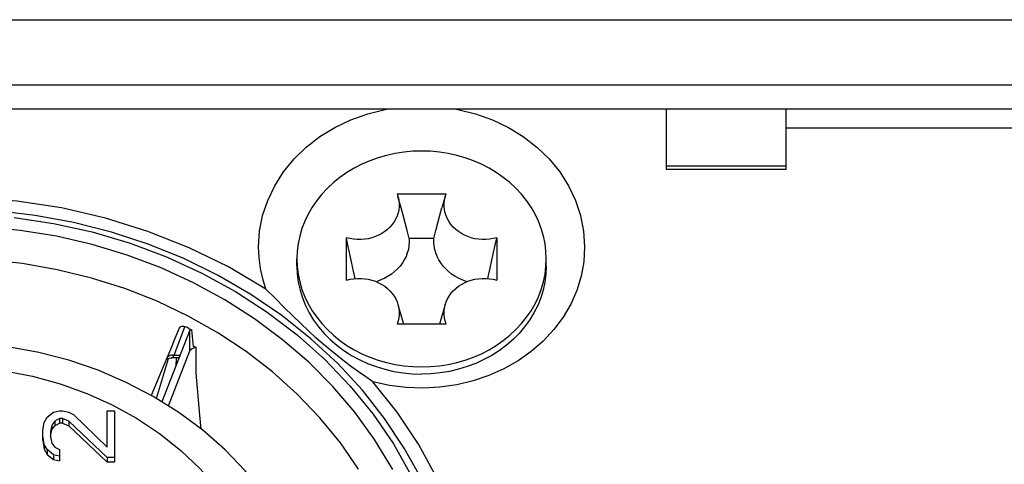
# Model space of a CAD drawing. Extents: x 0 to 420, y 0 to 297.
# Tile 72 of 116: x 217.76 to 221.87, y 167.41 to 169.26. Entities that reach past the tile are written whole.
import ezdxf

# ---------------------------------------------------------------- set-up
doc = ezdxf.new("R2010")
doc.units = 0
doc.header["$LTSCALE"] = 23.1
doc.layers.get('0').update_dxf_attribs({"linetype": 'CONTINUOUS'})

msp = doc.modelspace()

# ---------------------------------------------------------------- linework, layer by layer
at = {"color": 7, "linetype": 'CONTINUOUS'}
for p, q in [((215.4167, 169.2638), (226.2967, 169.2638)), ((226.2967, 168.9906), (215.4167, 168.9906)), ((226.2967, 168.8906), (215.4167, 168.8906)), ((220.4567, 168.8906), (220.4567, 168.6395)), ((220.9567, 168.6395), (220.9567, 168.8906)), ((220.9567, 168.8127), (225.1567, 168.8127)), ((220.4567, 168.6537), (220.9567, 168.6537)), ((220.9567, 168.6395), (220.4567, 168.6395)), ((219.3345, 168.537), (219.3383, 168.5259)), ((219.3345, 168.537), (219.5389, 168.537)), ((219.5351, 168.5259), (219.5216, 168.4789)), ((219.5351, 168.5259), (219.5389, 168.537)), ((219.1233, 168.1771), (219.1233, 168.3541)), ((219.4883, 168.3505), (219.3852, 168.3505)), ((219.4881, 168.3353), (219.4883, 168.3505)), ((219.7501, 168.3541), (219.7501, 168.1771)), ((218.9167, 168.2656), (218.918, 168.2335)), ((218.9167, 168.2356), (218.9167, 168.2656)), ((219.9554, 168.2335), (219.9567, 168.2656)), ((219.9567, 168.2356), (219.9567, 168.2656)), ((219.7132, 168.1838), (219.7229, 168.2278)), ((219.3383, 168.0755), (219.3619, 167.9942)), ((219.5351, 168.0755), (219.5115, 167.9942)), ((218.4055, 167.8649), (218.4495, 167.982)), ((218.4271, 167.979), (218.4081, 167.934)), ((219.5389, 167.9942), (219.3345, 167.9942)), ((218.4704, 167.9689), (218.354, 167.6694)), ((218.4665, 167.9756), (218.4786, 167.9693)), ((218.4724, 167.9723), (218.4704, 167.9689)), ((218.4704, 167.8823), (218.4704, 167.9689)), ((218.4853, 167.9007), (218.4786, 167.9693)), ((218.4081, 167.934), (218.3889, 167.8884)), ((218.4906, 167.896), (218.4972, 167.8975)), ((218.4962, 167.7885), (218.4972, 167.8975)), ((218.3889, 167.8884), (218.3615, 167.823)), ((218.3811, 167.6525), (218.4704, 167.8823)), ((218.398, 167.8649), (218.3908, 167.8636)), ((218.398, 167.8649), (218.43, 167.8649)), ((218.3615, 167.823), (218.3092, 167.6966)), ((218.3307, 167.684), (218.3807, 167.8506)), ((218.3914, 167.8531), (218.3941, 167.8532)), ((218.4255, 167.8532), (218.3941, 167.8532)), ((218.4135, 167.8526), (218.4124, 167.8197)), ((217.8759, 167.6054), (217.9014, 167.627)), ((217.9014, 167.627), (217.9269, 167.6325)), ((217.9269, 167.6325), (217.9397, 167.6325)), ((217.9397, 167.6325), (217.9652, 167.627)), ((217.9652, 167.627), (217.9844, 167.6162)), ((217.9844, 167.6162), (218.1248, 167.4809)), ((218.1248, 167.4809), (218.1248, 167.6325)), ((218.1248, 167.6325), (218.1567, 167.6325)), ((218.1567, 167.6325), (218.1567, 167.4176)), ((217.8567, 167.5513), (217.8631, 167.5837)), ((217.8631, 167.5837), (217.8759, 167.6054)), ((217.895, 167.5729), (217.8886, 167.5458)), ((217.9078, 167.5892), (217.895, 167.5729)), ((217.895, 167.5729), (217.895, 167.5529)), ((217.895, 167.5529), (217.9078, 167.5692)), ((217.9269, 167.6), (217.9078, 167.5892)), ((217.9078, 167.5892), (217.9078, 167.5692)), ((217.9078, 167.5692), (217.9269, 167.58)), ((217.9269, 167.6), (217.9269, 167.58)), ((217.9397, 167.6), (217.9269, 167.6)), ((217.9397, 167.58), (217.9269, 167.58)), ((217.9397, 167.6), (217.9397, 167.58)), ((217.9652, 167.5892), (217.9397, 167.6)), ((217.9397, 167.58), (217.9652, 167.5692)), ((217.9652, 167.5892), (217.9652, 167.5692)), ((218.1248, 167.4376), (217.9652, 167.5892)), ((217.9652, 167.5692), (218.1248, 167.4176)), ((217.8567, 167.5096), (217.8567, 167.5513)), ((217.8631, 167.4917), (217.8567, 167.5296)), ((217.8886, 167.5258), (217.895, 167.5529)), ((217.8886, 167.5458), (217.8886, 167.5242)), ((217.8567, 167.5096), (217.8631, 167.4717)), ((217.8631, 167.4917), (217.8631, 167.4717)), ((217.8759, 167.4701), (217.8631, 167.4917)), ((217.8886, 167.5242), (217.895, 167.4971)), ((217.895, 167.4971), (217.9078, 167.4809)), ((217.8631, 167.4717), (217.8759, 167.4501)), ((217.8759, 167.4701), (217.8759, 167.4501)), ((217.9014, 167.4484), (217.8759, 167.4701)), ((217.8759, 167.4501), (217.9014, 167.4284)), ((217.9014, 167.4484), (217.9014, 167.4284)), ((217.9269, 167.443), (217.9014, 167.4484)), ((217.9078, 167.4809), (217.9269, 167.4701)), ((217.9269, 167.4701), (217.9269, 167.423)), ((217.9014, 167.4284), (217.9269, 167.423)), ((218.1248, 167.4376), (218.1248, 167.4176)), ((218.1567, 167.4376), (218.1248, 167.4376)), ((218.1567, 167.4176), (218.1248, 167.4176))]:
    msp.add_line(p, q, dxfattribs=at)
for points in [[(218.7567, 168.3156), (218.7611, 168.3819), (218.7738, 168.4466), (218.7949, 168.5101), (218.824, 168.5711), (218.861, 168.6289), (218.9051, 168.6828), (218.9559, 168.732), (219.0127, 168.776), (219.075, 168.8142), (219.1417, 168.8462), (219.2121, 168.8714), (219.2854, 168.8897), (219.2913, 168.8906)], [(219.5821, 168.8906), (219.588, 168.8897), (219.6613, 168.8714), (219.7318, 168.8462), (219.7985, 168.8142), (219.8607, 168.776), (219.9175, 168.732), (219.9684, 168.6827), (220.0125, 168.6289), (220.0494, 168.5711), (220.0785, 168.51), (220.0997, 168.4466), (220.1123, 168.3819), (220.1167, 168.3156)], [(219.4367, 168.7159), (219.3995, 168.7148), (219.3627, 168.7113), (219.3262, 168.7056), (219.2902, 168.6977), (219.255, 168.6875), (219.2207, 168.6752), (219.1875, 168.6608), (219.1556, 168.6444), (219.1251, 168.6261), (219.0962, 168.6059), (219.069, 168.584), (219.0437, 168.5605), (219.0204, 168.5355), (218.9993, 168.5091), (218.9803, 168.4814), (218.9637, 168.4527), (218.9495, 168.423), (218.9378, 168.3925), (218.9286, 168.3613), (218.922, 168.3297), (218.918, 168.2977), (218.9167, 168.2656)], [(219.9567, 168.2656), (219.9554, 168.2977), (219.9514, 168.3297), (219.9448, 168.3613), (219.9356, 168.3925), (219.9239, 168.423), (219.9097, 168.4527), (219.8931, 168.4814), (219.8742, 168.5091), (219.853, 168.5355), (219.8297, 168.5605), (219.8044, 168.584), (219.7772, 168.6059), (219.7483, 168.6261), (219.7178, 168.6444), (219.6859, 168.6608), (219.6527, 168.6752), (219.6184, 168.6875), (219.5832, 168.6977), (219.5472, 168.7056), (219.5107, 168.7113), (219.4739, 168.7148), (219.4367, 168.7159)], [(218.7878, 168.1395), (218.6313, 168.2322), (218.4675, 168.3126), (218.2957, 168.3808), (218.1179, 168.4362), (217.9353, 168.4782), (217.7492, 168.5067), (217.561, 168.5213), (217.3721, 168.522), (217.1837, 168.5088), (216.9974, 168.4818), (216.8143, 168.4411), (216.6359, 168.3872), (216.4635, 168.3202), (216.2982, 168.2409), (216.1414, 168.1496), (215.9941, 168.0472), (215.8574, 167.9342), (215.7322, 167.8116), (215.6196, 167.6801), (215.5202, 167.5409)], [(219.3383, 168.5259), (219.3388, 168.5241), (219.3416, 168.5111), (219.3431, 168.4977), (219.3431, 168.4844), (219.3418, 168.4711), (219.339, 168.458), (219.3347, 168.4451), (219.3292, 168.4326), (219.3223, 168.4207), (219.3142, 168.4093), (219.3049, 168.3986), (219.2945, 168.3887), (219.2831, 168.3797), (219.2707, 168.3716), (219.2576, 168.3646), (219.2439, 168.3587), (219.2294, 168.3539), (219.2145, 168.3502), (219.1994, 168.3478), (219.1841, 168.3466), (219.1686, 168.3467), (219.1533, 168.3479), (219.1382, 168.3504), (219.1233, 168.3541)], [(219.3852, 168.3505), (219.377, 168.3842), (219.3687, 168.4168), (219.3603, 168.4484), (219.3519, 168.4789), (219.3383, 168.5259)], [(219.7501, 168.3541), (219.7352, 168.3504), (219.7202, 168.3479), (219.7048, 168.3467), (219.6893, 168.3466), (219.674, 168.3478), (219.6589, 168.3502), (219.644, 168.3539), (219.6295, 168.3587), (219.6158, 168.3646), (219.6027, 168.3716), (219.5903, 168.3797), (219.5789, 168.3887), (219.5685, 168.3986), (219.5592, 168.4093), (219.5511, 168.4207), (219.5443, 168.4326), (219.5387, 168.4451), (219.5345, 168.458), (219.5317, 168.4711), (219.5303, 168.4844), (219.5303, 168.4977), (219.5318, 168.5111), (219.5346, 168.5241), (219.5351, 168.5259)], [(219.4883, 168.3505), (219.4964, 168.3842), (219.5047, 168.4168), (219.5131, 168.4484), (219.5216, 168.4789)], [(219.6137, 166.6577), (219.6025, 166.7996), (219.579, 166.9405), (219.5432, 167.0794), (219.4953, 167.2156), (219.4357, 167.3483), (219.3646, 167.4767), (219.2825, 167.6001), (219.1898, 167.7177), (219.0871, 167.8289), (218.9749, 167.933), (218.8538, 168.0293), (218.7247, 168.1175), (218.5883, 168.1968), (218.4452, 168.2669), (218.2965, 168.3274), (218.1429, 168.3778), (217.9853, 168.418), (217.8247, 168.4476), (217.6619, 168.4666)], [(217.738, 168.4388), (217.9023, 168.414), (218.0635, 168.3781), (218.2209, 168.3315), (218.3735, 168.2743), (218.5203, 168.207), (218.6604, 168.13), (218.7931, 168.0438), (218.9176, 167.9489), (219.033, 167.8459), (219.1388, 167.7354), (219.2343, 167.6181), (219.3189, 167.4946), (219.3922, 167.3657)], [(219.2405, 167.5127), (219.1581, 167.6262), (219.0667, 167.7334), (218.9661, 167.8346), (218.8571, 167.9289), (218.7403, 168.0159), (218.6164, 168.095), (218.4861, 168.1659), (218.35, 168.2282), (218.2087, 168.2815), (218.0632, 168.3256), (217.9143, 168.36), (217.7628, 168.3848), (217.6096, 168.3997)], [(219.1602, 168.1838), (219.1505, 168.2278), (219.1433, 168.2605), (219.1364, 168.2924), (219.1297, 168.3236), (219.1233, 168.3541)], [(219.3852, 168.3505), (219.3854, 168.3353), (219.3841, 168.3202), (219.3814, 168.3052), (219.3772, 168.2905), (219.3717, 168.2761), (219.3647, 168.2622), (219.3564, 168.2488), (219.3469, 168.2361), (219.3362, 168.2241), (219.3243, 168.2129), (219.3114, 168.2026), (219.2976, 168.1933), (219.2829, 168.1851), (219.2674, 168.1779), (219.2514, 168.1719), (219.2476, 168.1708)], [(219.7229, 168.2278), (219.7301, 168.2605), (219.737, 168.2924), (219.7437, 168.3236), (219.7501, 168.3541)], [(218.7878, 168.1395), (218.7743, 168.1826), (218.7646, 168.2263), (218.7587, 168.2707), (218.7567, 168.3156)], [(220.1167, 168.3156), (220.113, 168.254), (220.102, 168.1938), (220.0837, 168.1345), (220.0585, 168.0772), (220.0265, 168.0226), (219.9882, 167.971), (219.9438, 167.9233), (219.894, 167.8797), (219.8392, 167.8409), (219.7801, 167.8073), (219.7172, 167.7791), (219.6513, 167.7568), (219.5831, 167.7405), (219.5133, 167.7304), (219.4426, 167.7267), (219.3719, 167.7294), (219.3023, 167.7383), (219.2334, 167.7536)], [(219.6258, 168.1708), (219.6221, 168.1719), (219.606, 168.1779), (219.5905, 168.1851), (219.5758, 168.1933), (219.562, 168.2026), (219.5491, 168.2129), (219.5372, 168.2241), (219.5265, 168.2361), (219.517, 168.2488), (219.5087, 168.2622), (219.5018, 168.2761), (219.4962, 168.2905), (219.492, 168.3052), (219.4893, 168.3202), (219.4881, 168.3353)], [(219.1741, 167.3885), (219.098, 167.4984), (219.0125, 167.6031), (218.9181, 167.7018), (218.8153, 167.7941), (218.7049, 167.8794), (218.5873, 167.9573), (218.4632, 168.0272), (218.3334, 168.0889), (218.1986, 168.1418), (218.0596, 168.1859), (217.9171, 168.2207), (217.772, 168.2461), (217.6252, 168.2619)], [(218.9167, 168.2356), (218.9182, 168.2019), (218.9225, 168.1685), (218.9297, 168.1354), (218.9398, 168.1028), (218.9527, 168.0711), (218.9682, 168.0402), (218.9864, 168.0104), (219.0071, 167.9819), (219.0302, 167.9548), (219.0555, 167.9293), (219.083, 167.9055), (219.1125, 167.8835), (219.1438, 167.8635), (219.1767, 167.8456), (219.2111, 167.8298), (219.2467, 167.8164), (219.2834, 167.8053), (219.321, 167.7965), (219.3592, 167.7903), (219.3978, 167.7865), (219.4367, 167.7852)], [(218.918, 168.2335), (218.922, 168.2015), (218.9286, 168.1699), (218.9378, 168.1387), (218.9495, 168.1082), (218.9637, 168.0785), (218.9803, 168.0498), (218.9993, 168.0221), (219.0204, 167.9957), (219.0437, 167.9707), (219.069, 167.9472), (219.0962, 167.9252), (219.1251, 167.9051), (219.1556, 167.8867), (219.1875, 167.8703), (219.2207, 167.8559), (219.255, 167.8436), (219.2902, 167.8335), (219.3262, 167.8255), (219.3627, 167.8198), (219.3995, 167.8164), (219.4367, 167.8152)], [(219.9567, 168.2356), (219.9553, 168.2019), (219.9509, 168.1685), (219.9437, 168.1354), (219.9336, 168.1028), (219.9208, 168.0711), (219.9052, 168.0402), (219.887, 168.0104), (219.8664, 167.9819), (219.8433, 167.9548), (219.8179, 167.9293), (219.7904, 167.9055), (219.7609, 167.8835), (219.7296, 167.8635), (219.6967, 167.8456), (219.6623, 167.8298), (219.6267, 167.8164), (219.59, 167.8053), (219.5524, 167.7965), (219.5142, 167.7903), (219.4756, 167.7865), (219.4367, 167.7852)], [(219.4367, 167.8152), (219.4739, 167.8164), (219.5107, 167.8198), (219.5472, 167.8255), (219.5832, 167.8335), (219.6184, 167.8436), (219.6527, 167.8559), (219.6859, 167.8703), (219.7178, 167.8867), (219.7483, 167.9051), (219.7772, 167.9252), (219.8044, 167.9472), (219.8297, 167.9707), (219.853, 167.9957), (219.8742, 168.0221), (219.8931, 168.0498), (219.9097, 168.0785), (219.9239, 168.1082), (219.9356, 168.1387), (219.9448, 168.1699), (219.9514, 168.2015), (219.9554, 168.2335)], [(219.1233, 168.1771), (219.1382, 168.1808), (219.1533, 168.1833), (219.1686, 168.1845), (219.1841, 168.1845), (219.1994, 168.1833), (219.2145, 168.1809), (219.2294, 168.1773), (219.2439, 168.1724), (219.2576, 168.1665), (219.2707, 168.1595), (219.2831, 168.1515), (219.2945, 168.1424), (219.3049, 168.1325), (219.3142, 168.1218), (219.3223, 168.1105), (219.3292, 168.0986), (219.3347, 168.0861), (219.3383, 168.0755)], [(219.5351, 168.0755), (219.5387, 168.0861), (219.5443, 168.0986), (219.5511, 168.1105), (219.5592, 168.1218), (219.5685, 168.1325), (219.5789, 168.1424), (219.5903, 168.1515), (219.6027, 168.1595), (219.6158, 168.1665), (219.6295, 168.1724), (219.644, 168.1773), (219.6589, 168.1809), (219.674, 168.1833), (219.6893, 168.1845), (219.7048, 168.1845), (219.7202, 168.1833), (219.7352, 168.1808), (219.7501, 168.1771)], [(219.2334, 167.7536), (219.2035, 167.7739), (219.1738, 167.7946), (219.1443, 167.816), (219.115, 167.8381), (219.0857, 167.861), (219.0562, 167.8851), (219.0265, 167.9104), (218.9962, 167.9371), (218.965, 167.9656), (218.9327, 167.9959), (218.8991, 168.0283), (218.8639, 168.063), (218.8268, 168.1001), (218.7878, 168.1395)], [(219.3383, 168.0755), (219.339, 168.0732), (219.3418, 168.0601), (219.3431, 168.0468), (219.3431, 168.0334), (219.3416, 168.0201), (219.3388, 168.007), (219.3345, 167.9942)], [(219.5389, 167.9942), (219.5346, 168.007), (219.5318, 168.0201), (219.5303, 168.0334), (219.5303, 168.0468), (219.5317, 168.0601), (219.5345, 168.0732), (219.5351, 168.0755)], [(218.4665, 167.9756), (218.459, 167.9792), (218.4518, 167.9818), (218.4453, 167.9834), (218.4397, 167.9842), (218.435, 167.984), (218.4314, 167.983), (218.4287, 167.9813), (218.4271, 167.979)], [(219.0377, 166.5338), (219.0313, 166.6473), (219.0144, 166.7602), (218.9871, 166.8717), (218.9496, 166.981), (218.9019, 167.0876), (218.8444, 167.1905), (218.7774, 167.289), (218.7014, 167.3823), (218.617, 167.4698), (218.5246, 167.5509), (218.4245, 167.6253), (218.3177, 167.6921), (218.2052, 167.7509), (218.0876, 167.8012), (217.9655, 167.8428), (217.8399, 167.8754), (217.7118, 167.8986)], [(218.4704, 167.8823), (218.4724, 167.8857), (218.4755, 167.8889), (218.4797, 167.8917), (218.4848, 167.8941), (218.4906, 167.896)], [(218.4853, 167.9007), (218.4871, 167.9004), (218.489, 167.9), (218.491, 167.8995), (218.493, 167.8989), (218.4951, 167.8982), (218.4972, 167.8975)], [(218.3908, 167.8636), (218.384, 167.861), (218.3781, 167.8572), (218.3743, 167.8535)], [(218.3941, 167.8532), (218.3952, 167.8534), (218.3985, 167.8552), (218.4019, 167.859), (218.4055, 167.8649)], [(218.3705, 167.8443), (218.3736, 167.8469), (218.3785, 167.8497)], [(218.3785, 167.8497), (218.3845, 167.852), (218.3914, 167.8531)], [(217.6975, 167.7985), (217.8147, 167.776), (217.9291, 167.7447), (218.04, 167.7049), (218.1465, 167.657), (218.2479, 167.6011), (218.3435, 167.5377), (218.4324, 167.4672), (218.514, 167.3904), (218.5869, 167.3082), (218.6514, 167.2209), (218.7072, 167.1284), (218.7536, 167.0319), (218.7902, 166.932), (218.8165, 166.8296), (218.8324, 166.7261), (218.8378, 166.6209)], [(218.5181, 167.5557), (218.5126, 167.6145), (218.4962, 167.7885)], [(219.6767, 166.6009), (219.6694, 166.7558), (219.6481, 166.9087), (219.6124, 167.06), (219.5629, 167.2085), (219.4998, 167.3529), (219.4235, 167.4925), (219.3348, 167.626), (219.2334, 167.7536)], [(219.3163, 167.3877), (219.2405, 167.5127)]]:
    msp.add_lwpolyline(points, dxfattribs=at)

doc.saveas('drawing.dxf')
